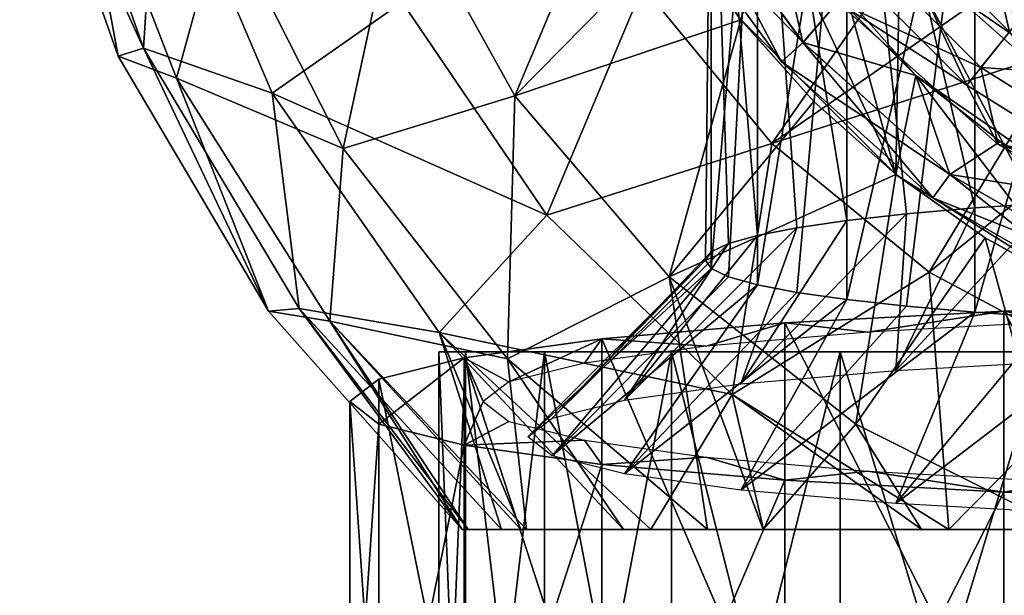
# Model space of a CAD drawing. Header units: millimetres. Extents: x -84 to 84, y -375 to 242.
# Tile 137 of 166: x -16.72 to -5.64, y 191.53 to 198.01. Entities that reach past the tile are written whole.
import ezdxf

# ---------------------------------------------------------------- set-up
doc = ezdxf.new("R2010")
doc.units = ezdxf.units.MM
doc.header["$LTSCALE"] = 81.481481
for name, color, linetype in [('239', 7, 'CONTINUOUS'), ('248', 7, 'CONTINUOUS'), ('249', 7, 'CONTINUOUS'), ('250', 7, 'CONTINUOUS'), ('251', 7, 'CONTINUOUS'), ('252', 7, 'CONTINUOUS'), ('253', 7, 'CONTINUOUS'), ('254', 7, 'CONTINUOUS'), ('255', 7, 'CONTINUOUS'), ('256', 7, 'CONTINUOUS'), ('263', 7, 'CONTINUOUS'), ('267', 7, 'CONTINUOUS'), ('268', 7, 'CONTINUOUS'), ('284', 7, 'CONTINUOUS'), ('286', 7, 'CONTINUOUS'), ('292', 7, 'CONTINUOUS'), ('295', 7, 'CONTINUOUS'), ('52', 7, 'CONTINUOUS'), ('59', 7, 'CONTINUOUS')]:
    doc.layers.add(name, color=color, linetype=linetype)

msp = doc.modelspace()

# ---------------------------------------------------------------- linework, layer by layer
at = {"layer": '239', "color": 7, "linetype": 'CONTINUOUS', "true_color": 0xa2afbf}
for points in [[(-11.999, 186.768, -7.575), (-11.698, 186.768, -4.904), (-12, 194.268, -7.575), (-11.999, 186.768, -7.575)], [(-11.699, 194.268, -10.245), (-11.999, 186.768, -7.575), (-12, 194.268, -7.575), (-11.699, 194.268, -10.245)], [(-12, 194.268, -7.575), (-11.698, 186.768, -4.904), (-11.699, 194.268, -4.905), (-12, 194.268, -7.575)], [(-11.698, 186.768, -10.246), (-11.999, 186.768, -7.575), (-11.699, 194.268, -10.245), (-11.698, 186.768, -10.246)], [(-10.812, 194.268, -12.782), (-11.698, 186.768, -10.246), (-11.699, 194.268, -10.245), (-10.812, 194.268, -12.782)], [(-11.698, 186.768, -4.904), (-10.811, 186.768, -2.368), (-11.699, 194.268, -4.905), (-11.698, 186.768, -4.904)], [(-11.699, 194.268, -4.905), (-10.811, 186.768, -2.368), (-10.812, 194.268, -2.368), (-11.699, 194.268, -4.905)], [(-10.811, 186.768, -12.782), (-11.698, 186.768, -10.246), (-10.812, 194.268, -12.782), (-10.811, 186.768, -12.782)], [(-9.382, 194.268, -15.057), (-10.811, 186.768, -12.782), (-10.812, 194.268, -12.782), (-9.382, 194.268, -15.057)], [(-10.811, 186.768, -2.368), (-9.381, 186.768, -0.092), (-10.812, 194.268, -2.368), (-10.811, 186.768, -2.368)], [(-10.812, 194.268, -2.368), (-9.381, 186.768, -0.092), (-9.382, 194.268, -0.093), (-10.812, 194.268, -2.368)], [(-9.381, 186.768, -15.058), (-10.811, 186.768, -12.782), (-9.382, 194.268, -15.057), (-9.381, 186.768, -15.058)], [(-7.482, 194.268, -16.957), (-9.381, 186.768, -15.058), (-9.382, 194.268, -15.057), (-7.482, 194.268, -16.957)], [(-9.381, 186.768, -0.092), (-7.48, 186.768, 1.808), (-9.382, 194.268, -0.093), (-9.381, 186.768, -0.092)], [(-9.382, 194.268, -0.093), (-7.48, 186.768, 1.808), (-7.482, 194.268, 1.807), (-9.382, 194.268, -0.093)], [(-7.48, 186.768, -16.958), (-9.381, 186.768, -15.058), (-7.482, 194.268, -16.957), (-7.48, 186.768, -16.958)], [(-5.207, 194.268, -18.387), (-7.48, 186.768, -16.958), (-7.482, 194.268, -16.957), (-5.207, 194.268, -18.387)], [(-7.48, 186.768, 1.808), (-5.205, 186.768, 3.237), (-7.482, 194.268, 1.807), (-7.48, 186.768, 1.808)], [(-7.482, 194.268, 1.807), (-5.205, 186.768, 3.237), (-5.207, 194.268, 3.237), (-7.482, 194.268, 1.807)], [(-5.205, 186.768, -18.387), (-7.48, 186.768, -16.958), (-5.207, 194.268, -18.387), (-5.205, 186.768, -18.387)]]:
    msp.add_3dface(points, dxfattribs=at)
at = {"layer": '248', "color": 7, "linetype": 'CONTINUOUS', "true_color": 0xa2afbf}
for points in [[(-8.6, 198.01, 19.625), (-6.858, 196.267, 19.625), (-8.6, 198.01, 21.625), (-8.6, 198.01, 19.625)], [(-8.6, 198.01, 21.625), (-6.858, 196.267, 19.625), (-6.858, 196.267, 21.625), (-8.6, 198.01, 21.625)], [(-6.858, 196.267, 19.625), (-4.773, 194.957, 19.625), (-6.858, 196.267, 21.625), (-6.858, 196.267, 19.625)], [(-6.858, 196.267, 21.625), (-4.773, 194.957, 19.625), (-4.773, 194.957, 21.625), (-6.858, 196.267, 21.625)]]:
    msp.add_3dface(points, dxfattribs=at)
at = {"layer": '249', "color": 7, "linetype": 'CONTINUOUS', "true_color": 0xa2afbf}
msp.add_3dface([(-5.802, 198.318, -22.375), (-4.97, 212.069, -22.375), (-4.97, 197.666, -22.375), (-5.802, 198.318, -22.375)], dxfattribs=at)
at = {"layer": '250', "color": 7, "linetype": 'CONTINUOUS', "true_color": 0xa2afbf}
for points in [[(-15.325, 197.688, -10.717), (-16.717, 200.74, -7.06), (-16.455, 200.912, -10.717), (-15.325, 197.688, -10.717)], [(-15.325, 197.688, -10.717), (-16.455, 200.912, -10.717), (-15.164, 200.209, -14.23), (-15.325, 197.688, -10.717)], [(-15.609, 197.597, -7.06), (-16.121, 200.374, -3.423), (-16.717, 200.74, -7.06), (-15.609, 197.597, -7.06)], [(-15.609, 197.597, -7.06), (-16.717, 200.74, -7.06), (-15.325, 197.688, -10.717), (-15.609, 197.597, -7.06)], [(-14.953, 197.352, -3.423), (-14.436, 199.239, 0.03), (-16.121, 200.374, -3.423), (-14.953, 197.352, -3.423)], [(-14.953, 197.352, -3.423), (-16.121, 200.374, -3.423), (-15.609, 197.597, -7.06), (-14.953, 197.352, -3.423)], [(-13.877, 197.182, -14.23), (-15.325, 197.688, -10.717), (-15.164, 200.209, -14.23), (-13.877, 197.182, -14.23)], [(-13.877, 197.182, -14.23), (-15.164, 200.209, -14.23), (-12.411, 198.207, -17.439), (-13.877, 197.182, -14.23)], [(-12.442, 199.494, 3.143), (-11.143, 197.153, 3.143), (-9.91, 200.094, 5.774), (-12.442, 199.494, 3.143)], [(-9.91, 200.094, 5.774), (-11.143, 197.153, 3.143), (-9.314, 199.015, 5.774), (-9.91, 200.094, 5.774)], [(-14.436, 199.239, 0.03), (-13.078, 196.558, 0.03), (-12.442, 199.494, 3.143), (-14.436, 199.239, 0.03)], [(-12.442, 199.494, 3.143), (-13.078, 196.558, 0.03), (-11.143, 197.153, 3.143), (-12.442, 199.494, 3.143)], [(-13.078, 196.558, 0.03), (-14.436, 199.239, 0.03), (-14.953, 197.352, -3.423), (-13.078, 196.558, 0.03)], [(-6.55, 199.066, -22.375), (-8.251, 196.616, -20.201), (-9.703, 198.384, -20.201), (-6.55, 199.066, -22.375)], [(-6.55, 199.066, -22.375), (-5.802, 198.318, -22.375), (-8.251, 196.616, -20.201), (-6.55, 199.066, -22.375)], [(-9.314, 199.015, 5.774), (-11.143, 197.153, 3.143), (-8.6, 198.009, 5.774), (-9.314, 199.015, 5.774)], [(-10.783, 195.806, -17.439), (-12.411, 198.207, -17.439), (-9.703, 198.384, -20.201), (-10.783, 195.806, -17.439)], [(-8.251, 196.616, -20.201), (-10.783, 195.806, -17.439), (-9.703, 198.384, -20.201), (-8.251, 196.616, -20.201)], [(-5.802, 198.318, -22.375), (-4.97, 197.666, -22.375), (-8.251, 196.616, -20.201), (-5.802, 198.318, -22.375)], [(-10.783, 195.806, -17.439), (-13.877, 197.182, -14.23), (-12.411, 198.207, -17.439), (-10.783, 195.806, -17.439)], [(-11.143, 197.153, 3.143), (-9.409, 195.114, 3.143), (-8.6, 198.009, 5.774), (-11.143, 197.153, 3.143)], [(-8.6, 198.009, 5.774), (-9.409, 195.114, 3.143), (-7.778, 197.089, 5.774), (-8.6, 198.009, 5.774)], [(-13.915, 194.726, -7.06), (-15.609, 197.597, -7.06), (-15.325, 197.688, -10.717), (-13.915, 194.726, -7.06)], [(-13.915, 194.726, -7.06), (-14.953, 197.352, -3.423), (-15.609, 197.597, -7.06), (-13.915, 194.726, -7.06)], [(-13.571, 194.756, -10.717), (-13.915, 194.726, -7.06), (-15.325, 197.688, -10.717), (-13.571, 194.756, -10.717)], [(-13.571, 194.756, -10.717), (-15.325, 197.688, -10.717), (-13.877, 197.182, -14.23), (-13.571, 194.756, -10.717)], [(-4.97, 197.666, -22.375), (-6.483, 195.165, -20.201), (-8.251, 196.616, -20.201), (-4.97, 197.666, -22.375)], [(-4.97, 197.666, -22.375), (-4.067, 197.12, -22.375), (-6.483, 195.165, -20.201), (-4.97, 197.666, -22.375)], [(-13.225, 194.612, -3.423), (-13.078, 196.558, 0.03), (-14.953, 197.352, -3.423), (-13.225, 194.612, -3.423)], [(-13.225, 194.612, -3.423), (-14.953, 197.352, -3.423), (-13.915, 194.726, -7.06), (-13.225, 194.612, -3.423)], [(-11.995, 194.486, -14.23), (-13.571, 194.756, -10.717), (-13.877, 197.182, -14.23), (-11.995, 194.486, -14.23)], [(-11.995, 194.486, -14.23), (-13.877, 197.182, -14.23), (-10.783, 195.806, -17.439), (-11.995, 194.486, -14.23)], [(-13.078, 196.558, 0.03), (-11.228, 194.19, 0.03), (-11.143, 197.153, 3.143), (-13.078, 196.558, 0.03)], [(-11.143, 197.153, 3.143), (-11.228, 194.19, 0.03), (-9.409, 195.114, 3.143), (-11.143, 197.153, 3.143)], [(-7.778, 197.089, 5.774), (-9.409, 195.114, 3.143), (-6.858, 196.267, 5.774), (-7.778, 197.089, 5.774)], [(-4.067, 197.12, -22.375), (-4.466, 194.087, -20.201), (-6.483, 195.165, -20.201), (-4.067, 197.12, -22.375)], [(-8.698, 193.789, -17.439), (-10.783, 195.806, -17.439), (-8.251, 196.616, -20.201), (-8.698, 193.789, -17.439)], [(-6.483, 195.165, -20.201), (-8.698, 193.789, -17.439), (-8.251, 196.616, -20.201), (-6.483, 195.165, -20.201)], [(-11.228, 194.19, 0.03), (-13.078, 196.558, 0.03), (-13.225, 194.612, -3.423), (-11.228, 194.19, 0.03)], [(-9.409, 195.114, 3.143), (-7.308, 193.454, 3.143), (-6.858, 196.267, 5.774), (-9.409, 195.114, 3.143)], [(-6.858, 196.267, 5.774), (-7.308, 193.454, 3.143), (-5.852, 195.553, 5.774), (-6.858, 196.267, 5.774)], [(-8.698, 193.789, -17.439), (-11.995, 194.486, -14.23), (-10.783, 195.806, -17.439), (-8.698, 193.789, -17.439)], [(-7.308, 193.454, 3.143), (-4.943, 192.268, 3.166), (-5.852, 195.553, 5.774), (-7.308, 193.454, 3.143)], [(-5.852, 195.553, 5.774), (-4.943, 192.268, 3.166), (-4.772, 194.957, 5.774), (-5.852, 195.553, 5.774)], [(-6.261, 192.267, -17.46), (-8.698, 193.789, -17.439), (-6.483, 195.165, -20.201), (-6.261, 192.267, -17.46)], [(-4.466, 194.087, -20.201), (-6.261, 192.267, -17.46), (-6.483, 195.165, -20.201), (-4.466, 194.087, -20.201)], [(-11.228, 194.19, 0.03), (-8.975, 192.267, 0.08), (-9.409, 195.114, 3.143), (-11.228, 194.19, 0.03)], [(-9.409, 195.114, 3.143), (-8.975, 192.267, 0.08), (-8.35, 192.268, 0.767), (-9.409, 195.114, 3.143)], [(-7.308, 193.454, 3.143), (-9.409, 195.114, 3.143), (-8.35, 192.268, 0.767), (-7.308, 193.454, 3.143)], [(-11.736, 192.268, -7.059), (-13.915, 194.726, -7.06), (-13.571, 194.756, -10.717), (-11.736, 192.268, -7.059)], [(-11.736, 192.268, -7.059), (-13.225, 194.612, -3.423), (-13.915, 194.726, -7.06), (-11.736, 192.268, -7.059)], [(-11.669, 192.267, -8.836), (-11.736, 192.268, -7.059), (-13.571, 194.756, -10.717), (-11.669, 192.267, -8.836)], [(-11.296, 192.267, -10.725), (-11.669, 192.267, -8.836), (-13.571, 194.756, -10.717), (-11.296, 192.267, -10.725)], [(-11.296, 192.267, -10.725), (-13.571, 194.756, -10.717), (-11.995, 194.486, -14.23), (-11.296, 192.267, -10.725)], [(-11.012, 192.268, -3.418), (-11.228, 194.19, 0.03), (-13.225, 194.612, -3.423), (-11.012, 192.268, -3.418)], [(-11.012, 192.268, -3.418), (-13.225, 194.612, -3.423), (-11.078, 192.268, -3.599), (-11.012, 192.268, -3.418)], [(-11.078, 192.268, -3.599), (-13.225, 194.612, -3.423), (-11.67, 192.267, -6.185), (-11.078, 192.268, -3.599)], [(-11.67, 192.267, -6.185), (-13.225, 194.612, -3.423), (-11.736, 192.268, -7.059), (-11.67, 192.267, -6.185)], [(-11.076, 192.268, -11.421), (-11.296, 192.267, -10.725), (-11.995, 194.486, -14.23), (-11.076, 192.268, -11.421)], [(-9.92, 192.268, -13.805), (-11.076, 192.268, -11.421), (-11.995, 194.486, -14.23), (-9.92, 192.268, -13.805)], [(-9.615, 192.267, -14.26), (-9.92, 192.268, -13.805), (-11.995, 194.486, -14.23), (-9.615, 192.267, -14.26)], [(-9.615, 192.267, -14.26), (-11.995, 194.486, -14.23), (-8.698, 193.789, -17.439), (-9.615, 192.267, -14.26)], [(-8.975, 192.267, 0.08), (-11.228, 194.19, 0.03), (-9.923, 192.268, -1.214), (-8.975, 192.267, 0.08)], [(-9.923, 192.268, -1.214), (-11.228, 194.19, 0.03), (-11.012, 192.268, -3.418), (-9.923, 192.268, -1.214)], [(-4.588, 192.267, -18.337), (-6.261, 192.267, -17.46), (-4.466, 194.087, -20.201), (-4.588, 192.267, -18.337)], [(-8.346, 192.268, -15.784), (-9.615, 192.267, -14.26), (-8.698, 193.789, -17.439), (-8.346, 192.268, -15.784)], [(-6.565, 192.268, -17.262), (-8.346, 192.268, -15.784), (-8.698, 193.789, -17.439), (-6.565, 192.268, -17.262)], [(-6.261, 192.267, -17.46), (-6.565, 192.268, -17.262), (-8.698, 193.789, -17.439), (-6.261, 192.267, -17.46)], [(-6.567, 192.268, 2.248), (-7.308, 193.454, 3.143), (-8.35, 192.268, 0.767), (-6.567, 192.268, 2.248)], [(-4.943, 192.268, 3.166), (-7.308, 193.454, 3.143), (-6.567, 192.268, 2.248), (-4.943, 192.268, 3.166)]]:
    msp.add_3dface(points, dxfattribs=at)
at = {"layer": '251', "color": 7, "linetype": 'CONTINUOUS', "true_color": 0xa2afbf}
for points in [[(-9.314, 199.015, 5.774), (-8.6, 198.009, 5.774), (-8.6, 198.01, 7.625), (-9.314, 199.015, 5.774)], [(-8.6, 198.009, 5.774), (-7.778, 197.089, 5.774), (-8.6, 198.01, 7.625), (-8.6, 198.009, 5.774)], [(-8.6, 198.01, 7.625), (-7.778, 197.089, 5.774), (-6.858, 196.267, 7.625), (-8.6, 198.01, 7.625)], [(-7.778, 197.089, 5.774), (-6.858, 196.267, 5.774), (-6.858, 196.267, 7.625), (-7.778, 197.089, 5.774)], [(-6.858, 196.267, 5.774), (-5.852, 195.553, 5.774), (-6.858, 196.267, 7.625), (-6.858, 196.267, 5.774)], [(-6.858, 196.267, 7.625), (-5.852, 195.553, 5.774), (-4.773, 194.957, 7.625), (-6.858, 196.267, 7.625)], [(-5.852, 195.553, 5.774), (-4.772, 194.957, 5.774), (-4.773, 194.957, 7.625), (-5.852, 195.553, 5.774)]]:
    msp.add_3dface(points, dxfattribs=at)
at = {"layer": '252', "color": 7, "linetype": 'CONTINUOUS', "true_color": 0xa2afbf}
for points in [[(-8.6, 198.01, 7.625), (-6.858, 196.267, 7.625), (-8.23, 199.187, 7.625), (-8.6, 198.01, 7.625)], [(-8.23, 199.187, 7.625), (-6.858, 196.267, 7.625), (-6.631, 197.382, 7.625), (-8.23, 199.187, 7.625)], [(-6.858, 196.267, 7.625), (-4.773, 194.957, 7.625), (-6.631, 197.382, 7.625), (-6.858, 196.267, 7.625)], [(-6.631, 197.382, 7.625), (-4.773, 194.957, 7.625), (-4.648, 196.013, 7.625), (-6.631, 197.382, 7.625)]]:
    msp.add_3dface(points, dxfattribs=at)
at = {"layer": '253', "color": 7, "linetype": 'CONTINUOUS', "true_color": 0xa2afbf}
for points in [[(-8.23, 199.187, 7.625), (-6.631, 197.382, 7.625), (-8.23, 199.187, 10.125), (-8.23, 199.187, 7.625)], [(-8.23, 199.187, 10.125), (-6.631, 197.382, 7.625), (-7.485, 198.236, 10.125), (-8.23, 199.187, 10.125)], [(-7.485, 198.236, 10.125), (-6.631, 197.382, 7.625), (-6.631, 197.382, 10.125), (-7.485, 198.236, 10.125)], [(-6.631, 197.382, 7.625), (-4.648, 196.013, 7.625), (-6.631, 197.382, 10.125), (-6.631, 197.382, 7.625)], [(-6.631, 197.382, 10.125), (-4.648, 196.013, 7.625), (-5.681, 196.638, 10.125), (-6.631, 197.382, 10.125)], [(-5.681, 196.638, 10.125), (-4.648, 196.013, 7.625), (-4.647, 196.013, 10.125), (-5.681, 196.638, 10.125)]]:
    msp.add_3dface(points, dxfattribs=at)
at = {"layer": '254', "color": 7, "linetype": 'CONTINUOUS', "true_color": 0xa2afbf}
for points in [[(-9.208, 199.552, 11.449), (-7.901, 197.753, 11.449), (-9.49, 199.389, 12.886), (-9.208, 199.552, 11.449)], [(-9.49, 199.388, 14.359), (-8.144, 197.535, 14.359), (-9.209, 199.551, 15.796), (-9.49, 199.388, 14.359)], [(-9.209, 199.551, 15.796), (-8.144, 197.535, 14.359), (-7.902, 197.752, 15.796), (-9.209, 199.551, 15.796)], [(-9.209, 199.551, 15.796), (-7.902, 197.752, 15.796), (-8.23, 199.187, 17.125), (-9.209, 199.551, 15.796)], [(-9.208, 199.552, 11.449), (-7.485, 198.236, 10.125), (-7.901, 197.753, 11.449), (-9.208, 199.552, 11.449)], [(-9.49, 199.389, 12.886), (-7.901, 197.753, 11.449), (-8.143, 197.535, 12.886), (-9.49, 199.389, 12.886)], [(-9.49, 199.389, 12.886), (-8.143, 197.535, 12.886), (-9.49, 199.388, 14.359), (-9.49, 199.389, 12.886)], [(-9.49, 199.388, 14.359), (-8.143, 197.535, 12.886), (-8.144, 197.535, 14.359), (-9.49, 199.388, 14.359)], [(-8.23, 199.187, 17.125), (-7.902, 197.752, 15.796), (-7.485, 198.236, 17.125), (-8.23, 199.187, 17.125)], [(-7.485, 198.236, 17.125), (-7.902, 197.752, 15.796), (-6.631, 197.382, 17.125), (-7.485, 198.236, 17.125)], [(-7.485, 198.236, 10.125), (-6.631, 197.382, 10.125), (-7.901, 197.753, 11.449), (-7.485, 198.236, 10.125)], [(-8.144, 197.535, 14.359), (-6.441, 196.002, 14.359), (-7.902, 197.752, 15.796), (-8.144, 197.535, 14.359)], [(-7.901, 197.753, 11.449), (-6.249, 196.266, 11.449), (-8.143, 197.535, 12.886), (-7.901, 197.753, 11.449)], [(-7.902, 197.752, 15.796), (-6.441, 196.002, 14.359), (-6.25, 196.265, 15.796), (-7.902, 197.752, 15.796)], [(-7.902, 197.752, 15.796), (-6.25, 196.265, 15.796), (-6.631, 197.382, 17.125), (-7.902, 197.752, 15.796)], [(-7.901, 197.753, 11.449), (-6.631, 197.382, 10.125), (-6.249, 196.266, 11.449), (-7.901, 197.753, 11.449)], [(-8.143, 197.535, 12.886), (-6.441, 196.002, 12.886), (-8.144, 197.535, 14.359), (-8.143, 197.535, 12.886)], [(-8.144, 197.535, 14.359), (-6.441, 196.002, 12.886), (-6.441, 196.002, 14.359), (-8.144, 197.535, 14.359)], [(-8.143, 197.535, 12.886), (-6.249, 196.266, 11.449), (-6.441, 196.002, 12.886), (-8.143, 197.535, 12.886)], [(-6.631, 197.382, 10.125), (-5.681, 196.638, 10.125), (-6.249, 196.266, 11.449), (-6.631, 197.382, 10.125)], [(-6.631, 197.382, 17.125), (-6.25, 196.265, 15.796), (-5.681, 196.638, 17.125), (-6.631, 197.382, 17.125)], [(-6.25, 196.265, 15.796), (-4.325, 195.153, 15.796), (-5.681, 196.638, 17.125), (-6.25, 196.265, 15.796)], [(-5.681, 196.638, 10.125), (-4.647, 196.013, 10.125), (-6.249, 196.266, 11.449), (-5.681, 196.638, 10.125)], [(-5.681, 196.638, 17.125), (-4.325, 195.153, 15.796), (-4.647, 196.013, 17.125), (-5.681, 196.638, 17.125)], [(-6.249, 196.266, 11.449), (-4.324, 195.155, 11.449), (-6.441, 196.002, 12.886), (-6.249, 196.266, 11.449)], [(-6.441, 196.002, 14.359), (-4.457, 194.857, 14.359), (-6.25, 196.265, 15.796), (-6.441, 196.002, 14.359)], [(-6.25, 196.265, 15.796), (-4.457, 194.857, 14.359), (-4.325, 195.153, 15.796), (-6.25, 196.265, 15.796)], [(-6.249, 196.266, 11.449), (-4.647, 196.013, 10.125), (-4.324, 195.155, 11.449), (-6.249, 196.266, 11.449)], [(-6.441, 196.002, 12.886), (-4.324, 195.155, 11.449), (-4.457, 194.857, 12.886), (-6.441, 196.002, 12.886)], [(-6.441, 196.002, 12.886), (-4.457, 194.857, 12.886), (-6.441, 196.002, 14.359), (-6.441, 196.002, 12.886)], [(-6.441, 196.002, 14.359), (-4.457, 194.857, 12.886), (-4.457, 194.857, 14.359), (-6.441, 196.002, 14.359)]]:
    msp.add_3dface(points, dxfattribs=at)
at = {"layer": '255', "color": 7, "linetype": 'CONTINUOUS', "true_color": 0xa2afbf}
for points in [[(-7.485, 198.236, 17.125), (-6.631, 197.382, 17.125), (-8.23, 199.187, 19.625), (-7.485, 198.236, 17.125)], [(-8.23, 199.187, 19.625), (-6.631, 197.382, 17.125), (-6.631, 197.382, 19.625), (-8.23, 199.187, 19.625)], [(-6.631, 197.382, 17.125), (-5.681, 196.638, 17.125), (-6.631, 197.382, 19.625), (-6.631, 197.382, 17.125)], [(-5.681, 196.638, 17.125), (-4.647, 196.013, 17.125), (-6.631, 197.382, 19.625), (-5.681, 196.638, 17.125)], [(-6.631, 197.382, 19.625), (-4.647, 196.013, 17.125), (-4.648, 196.013, 19.625), (-6.631, 197.382, 19.625)]]:
    msp.add_3dface(points, dxfattribs=at)
at = {"layer": '256', "color": 7, "linetype": 'CONTINUOUS', "true_color": 0xa2afbf}
for points in [[(-6.858, 196.267, 19.625), (-8.6, 198.01, 19.625), (-8.23, 199.187, 19.625), (-6.858, 196.267, 19.625)], [(-6.858, 196.267, 19.625), (-8.23, 199.187, 19.625), (-6.631, 197.382, 19.625), (-6.858, 196.267, 19.625)], [(-4.773, 194.957, 19.625), (-6.858, 196.267, 19.625), (-6.631, 197.382, 19.625), (-4.773, 194.957, 19.625)], [(-4.773, 194.957, 19.625), (-6.631, 197.382, 19.625), (-4.648, 196.013, 19.625), (-4.773, 194.957, 19.625)]]:
    msp.add_3dface(points, dxfattribs=at)
at = {"layer": '263', "color": 7, "linetype": 'CONTINUOUS', "true_color": 0xa2afbf}
for points in [[(-8.6, 198.01, 21.625), (-6.858, 196.267, 21.625), (-8.057, 200.638, 21.625), (-8.6, 198.01, 21.625)], [(-8.057, 200.638, 21.625), (-6.858, 196.267, 21.625), (-6.812, 198.833, 21.625), (-8.057, 200.638, 21.625)], [(-6.858, 196.267, 21.625), (-4.773, 194.957, 21.625), (-6.812, 198.833, 21.625), (-6.858, 196.267, 21.625)], [(-6.812, 198.833, 21.625), (-4.773, 194.957, 21.625), (-5.169, 197.378, 21.625), (-6.812, 198.833, 21.625)]]:
    msp.add_3dface(points, dxfattribs=at)
at = {"layer": '267', "color": 7, "linetype": 'CONTINUOUS', "true_color": 0xa2afbf}
for points in [[(-5.578, 197.873, -28.43), (-6.076, 200.022, -26.738), (-6.995, 199.289, -28.43), (-5.578, 197.873, -28.43)], [(-4.846, 198.791, -26.738), (-6.076, 200.022, -26.738), (-5.578, 197.873, -28.43), (-4.846, 198.791, -26.738)], [(-6.058, 197.271, -30.341), (-6.995, 199.289, -28.43), (-7.596, 198.81, -30.341), (-6.058, 197.271, -30.341)], [(-5.578, 197.873, -28.43), (-6.995, 199.289, -28.43), (-6.058, 197.271, -30.341), (-5.578, 197.873, -28.43)], [(-6.058, 197.271, -30.341), (-7.596, 198.81, -30.341), (-7.515, 198.21, -32.367), (-6.058, 197.271, -30.341)], [(-5.704, 196.605, -32.367), (-6.058, 197.271, -30.341), (-7.515, 198.21, -32.367), (-5.704, 196.605, -32.367)], [(-4.215, 196.114, -30.341), (-5.578, 197.873, -28.43), (-6.058, 197.271, -30.341), (-4.215, 196.114, -30.341)], [(-4.215, 196.114, -30.341), (-6.058, 197.271, -30.341), (-5.704, 196.605, -32.367), (-4.215, 196.114, -30.341)], [(-3.561, 195.48, -32.367), (-4.215, 196.114, -30.341), (-5.704, 196.605, -32.367), (-3.561, 195.48, -32.367)]]:
    msp.add_3dface(points, dxfattribs=at)
at = {"layer": '268', "color": 7, "linetype": 'CONTINUOUS', "true_color": 0xa2afbf}
for points in [[(-7.515, 198.21, -32.367), (-7.397, 198.969, -34.623), (-5.899, 197.47, -34.623), (-7.515, 198.21, -32.367)], [(-7.397, 198.969, -34.623), (-5.222, 198.32, -36.686), (-5.899, 197.47, -34.623), (-7.397, 198.969, -34.623)], [(-5.222, 198.32, -36.686), (-3.634, 197.322, -36.686), (-5.899, 197.47, -34.623), (-5.222, 198.32, -36.686)], [(-5.704, 196.605, -32.367), (-7.515, 198.21, -32.367), (-5.899, 197.47, -34.623), (-5.704, 196.605, -32.367)], [(-5.704, 196.605, -32.367), (-5.899, 197.47, -34.623), (-4.105, 196.343, -34.623), (-5.704, 196.605, -32.367)], [(-5.899, 197.47, -34.623), (-3.634, 197.322, -36.686), (-4.105, 196.343, -34.623), (-5.899, 197.47, -34.623)], [(-3.561, 195.48, -32.367), (-5.704, 196.605, -32.367), (-4.105, 196.343, -34.623), (-3.561, 195.48, -32.367)]]:
    msp.add_3dface(points, dxfattribs=at)
at = {"layer": '284', "color": 7, "linetype": 'CONTINUOUS', "true_color": 0xa2afbf}
for points in [[(-4.183, 196.898, 147.625), (-5.968, 198.131, 147.625), (-4.183, 196.898, 19.625), (-4.183, 196.898, 147.625)], [(-4.183, 196.898, 19.625), (-5.968, 198.131, 147.625), (-5.968, 198.131, 19.625), (-4.183, 196.898, 19.625)]]:
    msp.add_3dface(points, dxfattribs=at)
at = {"layer": '286', "color": 7, "linetype": 'CONTINUOUS', "true_color": 0xa2afbf}
msp.add_3dface([(-5.968, 198.131, 147.625), (-4.183, 196.898, 147.625), (-5.611, 198.151, 151.278), (-5.968, 198.131, 147.625)], dxfattribs=at)
at = {"layer": '292', "color": 7, "linetype": 'CONTINUOUS', "true_color": 0xa2afbf}
for points in [[(-4.183, 202.323, 250.444), (-5.968, 202.216, 249.216), (-4.183, 195.996, 250.997), (-4.183, 202.323, 250.444)], [(-5.968, 202.216, 249.216), (-7.407, 202.074, 247.598), (-5.968, 195.889, 249.769), (-5.968, 202.216, 249.216)], [(-4.183, 195.996, 250.997), (-5.968, 202.216, 249.216), (-5.113, 195.947, 250.437), (-4.183, 195.996, 250.997)], [(-5.113, 195.947, 250.437), (-5.968, 202.216, 249.216), (-5.968, 195.889, 249.769), (-5.113, 195.947, 250.437)], [(-7.407, 202.074, 247.598), (-8.415, 201.907, 245.684), (-7.407, 195.747, 248.152), (-7.407, 202.074, 247.598)], [(-5.968, 195.889, 249.769), (-7.407, 202.074, 247.598), (-6.737, 195.822, 249.004), (-5.968, 195.889, 249.769)], [(-6.737, 195.822, 249.004), (-7.407, 202.074, 247.598), (-7.407, 195.747, 248.152), (-6.737, 195.822, 249.004)], [(-8.415, 201.907, 245.684), (-8.934, 201.723, 243.586), (-8.415, 195.58, 246.238), (-8.415, 201.907, 245.684)], [(-7.407, 195.747, 248.152), (-8.415, 201.907, 245.684), (-7.969, 195.666, 247.225), (-7.407, 195.747, 248.152)], [(-7.969, 195.666, 247.225), (-8.415, 201.907, 245.684), (-8.415, 195.58, 246.238), (-7.969, 195.666, 247.225)], [(-8.934, 201.723, 243.586), (-8.934, 201.534, 241.424), (-8.934, 195.396, 244.139), (-8.934, 201.723, 243.586)], [(-8.415, 195.58, 246.238), (-8.934, 201.723, 243.586), (-8.738, 195.489, 245.204), (-8.415, 195.58, 246.238)], [(-8.738, 195.489, 245.204), (-8.934, 201.723, 243.586), (-8.934, 195.396, 244.139), (-8.738, 195.489, 245.204)], [(-8.934, 195.396, 244.139), (-8.934, 201.534, 241.424), (-9, 195.301, 243.058), (-8.934, 195.396, 244.139)], [(-9, 195.301, 243.058), (-8.934, 201.534, 241.424), (-8.934, 195.207, 241.978), (-9, 195.301, 243.058)], [(-8.934, 201.534, 241.424), (-8.415, 201.351, 239.326), (-8.934, 195.207, 241.978), (-8.934, 201.534, 241.424)], [(-8.934, 195.207, 241.978), (-8.415, 201.351, 239.326), (-8.738, 195.114, 240.913), (-8.934, 195.207, 241.978)], [(-8.738, 195.114, 240.913), (-8.415, 201.351, 239.326), (-8.415, 195.023, 239.879), (-8.738, 195.114, 240.913)], [(-8.415, 201.351, 239.326), (-7.407, 201.183, 237.412), (-8.415, 195.023, 239.879), (-8.415, 201.351, 239.326)], [(-8.415, 195.023, 239.879), (-7.407, 201.183, 237.412), (-7.969, 194.937, 238.892), (-8.415, 195.023, 239.879)], [(-7.969, 194.937, 238.892), (-7.407, 201.183, 237.412), (-7.407, 194.856, 237.965), (-7.969, 194.937, 238.892)], [(-7.407, 201.183, 237.412), (-5.968, 201.042, 235.794), (-7.407, 194.856, 237.965), (-7.407, 201.183, 237.412)], [(-7.407, 194.856, 237.965), (-5.968, 201.042, 235.794), (-6.737, 194.781, 237.113), (-7.407, 194.856, 237.965)], [(-6.737, 194.781, 237.113), (-5.968, 201.042, 235.794), (-5.968, 194.714, 236.348), (-6.737, 194.781, 237.113)], [(-5.968, 201.042, 235.794), (-4.183, 200.934, 234.566), (-5.968, 194.714, 236.348), (-5.968, 201.042, 235.794)], [(-5.968, 194.714, 236.348), (-4.183, 200.934, 234.566), (-5.113, 194.656, 235.68), (-5.968, 194.714, 236.348)]]:
    msp.add_3dface(points, dxfattribs=at)
at = {"layer": '295', "color": 7, "linetype": 'CONTINUOUS', "true_color": 0xa2afbf}
for points in [[(-5.113, 195.947, 250.437), (-5.968, 195.889, 249.769), (-6.858, 194.059, 251.8), (-5.113, 195.947, 250.437)], [(-4.773, 194.173, 253.106), (-5.113, 195.947, 250.437), (-6.858, 194.059, 251.8), (-4.773, 194.173, 253.106)], [(-6.737, 195.822, 249.004), (-7.407, 195.747, 248.152), (-8.6, 193.907, 250.065), (-6.737, 195.822, 249.004)], [(-6.858, 194.059, 251.8), (-6.737, 195.822, 249.004), (-8.6, 193.907, 250.065), (-6.858, 194.059, 251.8)], [(-5.968, 195.889, 249.769), (-6.737, 195.822, 249.004), (-6.858, 194.059, 251.8), (-5.968, 195.889, 249.769)], [(-7.407, 195.747, 248.152), (-7.969, 195.666, 247.225), (-8.6, 193.907, 250.065), (-7.407, 195.747, 248.152)], [(-7.969, 195.666, 247.225), (-8.415, 195.58, 246.238), (-9.911, 193.725, 247.987), (-7.969, 195.666, 247.225)], [(-8.6, 193.907, 250.065), (-7.969, 195.666, 247.225), (-9.911, 193.725, 247.987), (-8.6, 193.907, 250.065)], [(-8.738, 195.489, 245.204), (-8.934, 195.396, 244.139), (-10.724, 193.522, 245.671), (-8.738, 195.489, 245.204)], [(-9.911, 193.725, 247.987), (-8.738, 195.489, 245.204), (-10.724, 193.522, 245.671), (-9.911, 193.725, 247.987)], [(-8.415, 195.58, 246.238), (-8.738, 195.489, 245.204), (-9.911, 193.725, 247.987), (-8.415, 195.58, 246.238)], [(-8.934, 195.396, 244.139), (-9, 195.301, 243.058), (-10.724, 193.522, 245.671), (-8.934, 195.396, 244.139)], [(-9, 195.301, 243.058), (-8.934, 195.207, 241.978), (-11, 193.309, 243.233), (-9, 195.301, 243.058)], [(-10.724, 193.522, 245.671), (-9, 195.301, 243.058), (-11, 193.309, 243.233), (-10.724, 193.522, 245.671)], [(-11, 193.309, 243.233), (-8.934, 195.207, 241.978), (-10.724, 193.096, 240.794), (-11, 193.309, 243.233)], [(-8.934, 195.207, 241.978), (-8.738, 195.114, 240.913), (-10.724, 193.096, 240.794), (-8.934, 195.207, 241.978)], [(-8.738, 195.114, 240.913), (-8.415, 195.023, 239.879), (-10.724, 193.096, 240.794), (-8.738, 195.114, 240.913)], [(-10.724, 193.096, 240.794), (-8.415, 195.023, 239.879), (-9.911, 192.893, 238.478), (-10.724, 193.096, 240.794)], [(-8.415, 195.023, 239.879), (-7.969, 194.937, 238.892), (-9.911, 192.893, 238.478), (-8.415, 195.023, 239.879)], [(-7.969, 194.937, 238.892), (-7.407, 194.856, 237.965), (-9.911, 192.893, 238.478), (-7.969, 194.937, 238.892)], [(-9.911, 192.893, 238.478), (-7.407, 194.856, 237.965), (-8.6, 192.711, 236.401), (-9.911, 192.893, 238.478)], [(-7.407, 194.856, 237.965), (-6.737, 194.781, 237.113), (-8.6, 192.711, 236.401), (-7.407, 194.856, 237.965)], [(-6.737, 194.781, 237.113), (-5.968, 194.714, 236.348), (-8.6, 192.711, 236.401), (-6.737, 194.781, 237.113)], [(-8.6, 192.711, 236.401), (-5.968, 194.714, 236.348), (-6.858, 192.56, 234.665), (-8.6, 192.711, 236.401)], [(-5.968, 194.714, 236.348), (-5.113, 194.656, 235.68), (-6.858, 192.56, 234.665), (-5.968, 194.714, 236.348)], [(-5.113, 194.656, 235.68), (-4.183, 194.607, 235.12), (-6.858, 192.56, 234.665), (-5.113, 194.656, 235.68)], [(-6.858, 192.56, 234.665), (-4.183, 194.607, 235.12), (-4.773, 192.445, 233.36), (-6.858, 192.56, 234.665)]]:
    msp.add_3dface(points, dxfattribs=at)
at = {"layer": '52', "color": 7, "linetype": 'CONTINUOUS', "true_color": 0xa2afbf}
for points in [[(-2.893, 194.812, 255.824), (-4.989, 194.611, 253.52), (-5.641, 194.728, 254.866), (-2.893, 194.812, 255.824)], [(-5.641, 194.728, 254.866), (-7.17, 194.491, 252.155), (-8.105, 194.593, 253.323), (-5.641, 194.728, 254.866)], [(-4.989, 194.611, 253.52), (-7.17, 194.491, 252.155), (-5.641, 194.728, 254.866), (-4.989, 194.611, 253.52)], [(-8.105, 194.593, 253.323), (-8.991, 194.332, 250.34), (-10.164, 194.414, 251.273), (-8.105, 194.593, 253.323)], [(-7.17, 194.491, 252.155), (-8.991, 194.332, 250.34), (-8.105, 194.593, 253.323), (-7.17, 194.491, 252.155)], [(-10.164, 194.414, 251.273), (-11.212, 193.931, 245.748), (-11.713, 194.199, 248.817), (-10.164, 194.414, 251.273)], [(-10.361, 194.142, 248.168), (-11.212, 193.931, 245.748), (-10.164, 194.414, 251.273), (-10.361, 194.142, 248.168)], [(-8.991, 194.332, 250.34), (-10.361, 194.142, 248.168), (-10.164, 194.414, 251.273), (-8.991, 194.332, 250.34)], [(-12.674, 193.96, 246.079), (-11.713, 194.199, 248.817), (-12.674, 193.455, 240.317), (-12.674, 193.96, 246.079)], [(-12.674, 193.455, 240.317), (-11.713, 194.199, 248.817), (-11.713, 193.216, 237.579), (-12.674, 193.455, 240.317)], [(-11.212, 193.931, 245.748), (-11.5, 193.708, 243.198), (-11.713, 194.199, 248.817), (-11.212, 193.931, 245.748)], [(-11.713, 194.199, 248.817), (-11.5, 193.708, 243.198), (-11.713, 193.216, 237.579), (-11.713, 194.199, 248.817)], [(-13, 193.708, 243.198), (-12.674, 193.96, 246.079), (-12.674, 193.455, 240.317), (-13, 193.708, 243.198)], [(-11.5, 193.708, 243.198), (-11.212, 193.485, 240.648), (-11.713, 193.216, 237.579), (-11.5, 193.708, 243.198)], [(-11.212, 193.485, 240.648), (-10.361, 193.273, 238.227), (-11.713, 193.216, 237.579), (-11.212, 193.485, 240.648)], [(-11.713, 193.216, 237.579), (-10.361, 193.273, 238.227), (-10.164, 193.001, 235.123), (-11.713, 193.216, 237.579)], [(-10.361, 193.273, 238.227), (-8.991, 193.083, 236.055), (-10.164, 193.001, 235.123), (-10.361, 193.273, 238.227)], [(-10.164, 193.001, 235.123), (-8.991, 193.083, 236.055), (-8.105, 192.822, 233.073), (-10.164, 193.001, 235.123)], [(-8.991, 193.083, 236.055), (-7.17, 192.924, 234.241), (-8.105, 192.822, 233.073), (-8.991, 193.083, 236.055)], [(-8.105, 192.822, 233.073), (-7.17, 192.924, 234.241), (-5.641, 192.687, 231.53), (-8.105, 192.822, 233.073)], [(-7.17, 192.924, 234.241), (-4.989, 192.805, 232.876), (-5.641, 192.687, 231.53), (-7.17, 192.924, 234.241)], [(-5.641, 192.687, 231.53), (-4.989, 192.805, 232.876), (-2.893, 192.603, 230.572), (-5.641, 192.687, 231.53)]]:
    msp.add_3dface(points, dxfattribs=at)
at = {"layer": '59', "color": 7, "linetype": 'CONTINUOUS', "true_color": 0xa2afbf}
for points in [[(-2.893, 194.812, 255.824), (-5.641, 194.728, 254.866), (-2.893, 189.831, 256.259), (-2.893, 194.812, 255.824)], [(-5.641, 194.728, 254.866), (-8.105, 194.593, 253.323), (-5.641, 189.747, 255.302), (-5.641, 194.728, 254.866)], [(-5.641, 194.728, 254.866), (-5.641, 189.747, 255.302), (-2.893, 189.831, 256.259), (-5.641, 194.728, 254.866)], [(-8.105, 194.593, 253.323), (-10.164, 194.414, 251.273), (-8.105, 189.612, 253.759), (-8.105, 194.593, 253.323)], [(-8.105, 194.593, 253.323), (-8.105, 189.612, 253.759), (-5.641, 189.747, 255.302), (-8.105, 194.593, 253.323)], [(-10.164, 194.414, 251.273), (-11.713, 194.199, 248.817), (-10.164, 189.433, 251.709), (-10.164, 194.414, 251.273)], [(-10.164, 194.414, 251.273), (-10.164, 189.433, 251.709), (-8.105, 189.612, 253.759), (-10.164, 194.414, 251.273)], [(-11.713, 194.199, 248.817), (-12.674, 193.96, 246.079), (-11.713, 189.218, 249.253), (-11.713, 194.199, 248.817)], [(-11.713, 194.199, 248.817), (-11.713, 189.218, 249.253), (-10.164, 189.433, 251.709), (-11.713, 194.199, 248.817)], [(-12.674, 193.96, 246.079), (-13, 193.708, 243.198), (-12.674, 188.979, 246.515), (-12.674, 193.96, 246.079)], [(-12.674, 193.96, 246.079), (-12.674, 188.979, 246.515), (-11.713, 189.218, 249.253), (-12.674, 193.96, 246.079)], [(-13, 193.708, 243.198), (-12.674, 193.455, 240.317), (-13, 188.727, 243.634), (-13, 193.708, 243.198)], [(-13, 193.708, 243.198), (-13, 188.727, 243.634), (-12.674, 188.979, 246.515), (-13, 193.708, 243.198)], [(-12.674, 193.455, 240.317), (-12.674, 188.475, 240.752), (-13, 188.727, 243.634), (-12.674, 193.455, 240.317)], [(-12.674, 193.455, 240.317), (-11.713, 193.216, 237.579), (-12.674, 188.475, 240.752), (-12.674, 193.455, 240.317)], [(-11.713, 193.216, 237.579), (-11.713, 188.235, 238.015), (-12.674, 188.475, 240.752), (-11.713, 193.216, 237.579)], [(-11.713, 193.216, 237.579), (-10.164, 193.001, 235.123), (-11.713, 188.235, 238.015), (-11.713, 193.216, 237.579)], [(-10.164, 193.001, 235.123), (-10.164, 188.02, 235.559), (-11.713, 188.235, 238.015), (-10.164, 193.001, 235.123)], [(-10.164, 193.001, 235.123), (-8.105, 192.822, 233.073), (-10.164, 188.02, 235.559), (-10.164, 193.001, 235.123)], [(-8.105, 192.822, 233.073), (-8.105, 187.841, 233.508), (-10.164, 188.02, 235.559), (-8.105, 192.822, 233.073)], [(-8.105, 192.822, 233.073), (-5.641, 192.687, 231.53), (-8.105, 187.841, 233.508), (-8.105, 192.822, 233.073)], [(-5.641, 192.687, 231.53), (-5.641, 187.706, 231.966), (-8.105, 187.841, 233.508), (-5.641, 192.687, 231.53)], [(-5.641, 192.687, 231.53), (-2.893, 192.603, 230.572), (-5.641, 187.706, 231.966), (-5.641, 192.687, 231.53)], [(-2.893, 192.603, 230.572), (-2.893, 187.622, 231.008), (-5.641, 187.706, 231.966), (-2.893, 192.603, 230.572)]]:
    msp.add_3dface(points, dxfattribs=at)

doc.saveas('drawing.dxf')
